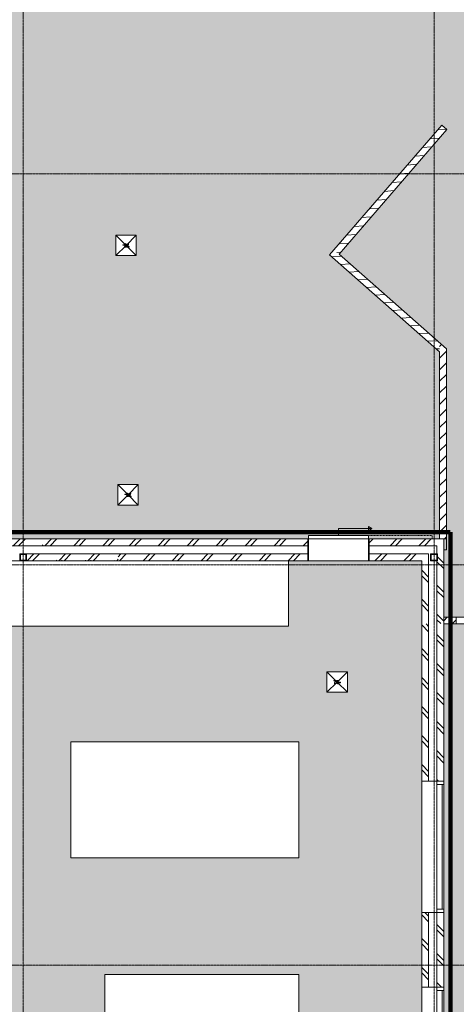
# Model space of a CAD drawing. Header units: millimetres. Extents: x 16153 to 91926, y 4686 to 113494.
# Tile 43 of 55: x 46367 to 52758, y 69701 to 84109. Entities that reach past the tile are written whole.
import ezdxf

# ---------------------------------------------------------------- set-up
doc = ezdxf.new("R2010")
doc.units = ezdxf.units.MM
for name, pattern in [('Afbreeklijn', [9, 5, -2, 0, -2]), ('ARC Dash', [4, 2, -2]), ('ARC Grid Line', [22.225, 12.7, -3.175, 3.175, -3.175])]:
    doc.linetypes.add(name, pattern=pattern)
for name, color, linetype, lineweight in [('A--A2__Ruwbouw', 8, 'Continuous', 15), ('A--AR9__AlgVoorz', 1, 'Continuous', 9), ('A--L$01A__Algemeen', 7, 'Continuous', 9), ('A--L$07A__Stramien', 1, 'Continuous', 13), ('A--L22__Binnenwanden', 2, 'Continuous', 9), ('A--L23__Vloeren', 3, 'Continuous', 9), ('A--L28__Hoofddraagconstructies', 3, 'Continuous', 9), ('A--L3__Afbouw', 2, 'Continuous', 9), ('A--L74__VasteSanitaireVoorz', 1, 'Continuous', 9), ('A--L82__LosseGebruikersInvent', 1, 'Continuous', 9), ('A--LD30__DetailPenMiddel', 3, 'Continuous', 9), ('A--LR9__AlgVoorz', 7, 'Continuous', 9)]:
    doc.layers.add(name, color=color, linetype=linetype, lineweight=lineweight)
pattern_1 = [(225, (37462.76, 76511.44), (212.132, -212.132), []), (225, (37462.76, 74311.44), (212.132, -212.132), [])]
pattern_2 = [(135, (52573.26, 61009.94), (-212.132, -212.132), []), (135, (50373.26, 61009.94), (-212.132, -212.132), [])]
pattern_3 = [(225, (47258.26, 76511.44), (212.13, -212.13), []), (225, (47258.26, 74311.44), (212.132, -212.132), [])]
pattern_4 = [(135, (52573.26, 75731.44), (-212.13, -212.13), []), (135, (50373.26, 75731.44), (-212.132, -212.132), [])]

# ---------------------------------------------------------------- blocks, each defined once
blk = doc.blocks.new('32_WI_WB_fixed glass - Ontwerpraam-2250316-AB-Begane grond')
at = {"layer": 'A--L3__Afbouw'}
for p, q in [((-912, 160), (-962, 160)), ((-962, 160), (-962, 60)), ((912, 160), (-912, 160)), ((-912, 160), (-912, 139)), ((-912, 60), (-912, 160)), ((912, 139), (912, 160)), ((912, 160), (912, 60)), ((962, 160), (912, 160)), ((962, 60), (962, 160)), ((-962, 60), (-912, 60)), ((-912, 139), (912, 139)), ((-912, 60), (912, 60)), ((912, 60), (962, 60))]:
    blk.add_line(p, q, dxfattribs=at)
blk = doc.blocks.new('28_11_ARC_stalen_kolom - SHS100x10-2062905-AB-Begane grond')
at = {"layer": 'A--L28__Hoofddraagconstructies'}
for p, q in [((50, 50), (-50, 50)), ((-50, 50), (-50, -50)), ((-40, -40), (-40, 40)), ((-40, 40), (40, 40)), ((40, 40), (40, -40)), ((50, -50), (50, 50)), ((-50, -50), (50, -50)), ((40, -40), (-40, -40))]:
    blk.add_line(p, q, dxfattribs=at)
blk = doc.blocks.new('28_11_ARC_stalen_kolom - SHS100x10-2062319-AB-Begane grond')
at = {"layer": 'A--L28__Hoofddraagconstructies'}
for p, q in [((50, 50), (-50, 50)), ((-50, 50), (-50, -50)), ((-40, -40), (-40, 40)), ((-40, 40), (40, 40)), ((40, 40), (40, -40)), ((50, -50), (50, 50)), ((-50, -50), (50, -50)), ((40, -40), (-40, -40))]:
    blk.add_line(p, q, dxfattribs=at)
blk = doc.blocks.new('52_PF_FB_Drain square1 - Second Floor-1575804-AB-Begane grond')
at = {"layer": 'A--L$01A__Algemeen'}
for p in [(-150, 150), (150, 150), (-150, -150), (150, -150)]:
    blk.add_line(p, (0, 0), dxfattribs=at)
at = {"layer": 'A--L74__VasteSanitaireVoorz'}
for p, q in [((150, 150), (-150, 150)), ((-150, 150), (-150, -150)), ((150, -150), (150, 150)), ((-14, 24), (-47, 24)), ((-47, 24), (-47, 18)), ((-47, 18), (-47, 24)), ((-47, 24), (-14, 24)), ((-47, 18), (-20, 18)), ((-20, 18), (-47, 18)), ((-30, 5), (-37, -11)), ((-37, -11), (-30, 5)), ((-31, -11), (-23, 6)), ((-23, 6), (-31, -11)), ((-20, 18), (-30, 5)), ((-30, 5), (-20, 18)), ((-23, 6), (-14, 19)), ((-14, 19), (-23, 6)), ((-14, 19), (-14, 24)), ((-14, 24), (-14, 19)), ((-2, 24), (-8, -1)), ((-8, -1), (-2, 24)), ((22, 24), (-2, 24)), ((-2, 24), (22, 24)), ((-2, -2), (2, 1)), ((2, 1), (-2, -2)), ((0, 4), (3, 18)), ((3, 18), (0, 4)), ((9, 8), (0, 4)), ((0, 4), (9, 8)), ((2, 1), (7, 2)), ((7, 2), (2, 1)), ((3, 18), (22, 18)), ((22, 18), (3, 18)), ((7, 2), (15, -1)), ((15, -1), (7, 2)), ((20, 3), (9, 8)), ((9, 8), (20, 3)), ((24, -8), (20, 3)), ((20, 3), (24, -8)), ((22, 18), (22, 24)), ((22, 24), (22, 18)), ((-37, -11), (-39, -25)), ((-39, -25), (-37, -11)), ((-39, -25), (-33, -25)), ((-33, -25), (-39, -25)), ((-33, -25), (-31, -11)), ((-31, -11), (-33, -25)), ((-2, -11), (-9, -12)), ((-9, -12), (-2, -11)), ((-9, -12), (-4, -22)), ((-4, -22), (-9, -12)), ((-8, -1), (-2, -2)), ((-2, -2), (-8, -1)), ((-4, -22), (7, -26)), ((7, -26), (-4, -22)), ((1, -17), (-2, -11)), ((-2, -11), (1, -17)), ((7, -20), (1, -17)), ((1, -17), (7, -20)), ((15, -16), (7, -20)), ((7, -20), (15, -16)), ((7, -26), (15, -24)), ((15, -24), (7, -26)), ((15, -1), (18, -9)), ((18, -9), (15, -1)), ((18, -9), (15, -16)), ((15, -16), (18, -9)), ((15, -24), (20, -20)), ((20, -20), (15, -24)), ((20, -20), (24, -8)), ((24, -8), (20, -20)), ((48, -4), (28, -4)), ((28, -4), (28, -10)), ((28, -10), (28, -4)), ((28, -4), (48, -4)), ((28, -10), (48, -10)), ((48, -10), (28, -10)), ((48, -10), (48, -4)), ((48, -4), (48, -10)), ((-150, -150), (150, -150))]:
    blk.add_line(p, q, dxfattribs=at)
blk = doc.blocks.new('32_DO_WB_vo Schuifdeur - vo-2245506-AB-Begane grond')
at = {"layer": 'A--L$01A__Algemeen'}
for p, q in [((120, 310), (610, 310)), ((120, 210), (120, 310)), ((558, 340), (610, 310)), ((558, 280), (558, 340)), ((610, 310), (558, 280))]:
    blk.add_line(p, q, dxfattribs=at)
at = {"layer": 'A--L3__Afbouw'}
for p, q in [((-320, 160), (-330, 160)), ((-330, 160), (-330, -160)), ((560, 210), (-320, 210)), ((-320, 210), (-320, 160)), ((-320, 160), (560, 160)), ((-320, -160), (-320, 160)), ((560, 160), (560, 210)), ((570, 160), (560, 160)), ((560, 160), (560, -160)), ((570, -160), (570, 160)), ((-330, -160), (-320, -160)), ((560, -160), (570, -160))]:
    blk.add_line(p, q, dxfattribs=at)
at = {"layer": 'A--L3__Afbouw', "linetype": 'ARC Dash', "lineweight": 15}
for p, q in [((560, 160), (560, 210)), ((560, 210), (1490, 210)), ((1490, 160), (560, 160)), ((1490, 210), (1490, 160))]:
    blk.add_line(p, q, dxfattribs=at)
blk = doc.blocks.new('73_FU_Keukentop - Type 1-2249971-AB-Begane grond')
at = {"layer": 'A--L82__LosseGebruikersInvent'}
for p, q in [((1419.5, 350), (-1419.5, 350)), ((-1419.5, 350), (-1419.5, -350)), ((1419.5, -350), (1419.5, 350)), ((-1419.5, -350), (1419.5, -350))]:
    blk.add_line(p, q, dxfattribs=at)
blk = doc.blocks.new('73_FU_Keukentop - Type 1-2250216-AB-Begane grond')
at = {"layer": 'A--L82__LosseGebruikersInvent'}
for p, q in [((850, 1669.5), (-850, 1669.5)), ((-850, 1669.5), (-850, -1669.5)), ((850, -1669.5), (850, 1669.5)), ((-850, -1669.5), (850, -1669.5))]:
    blk.add_line(p, q, dxfattribs=at)
blk = doc.blocks.new('73_FU_Keukentop - Type 1-2250152-AB-Begane grond')
at = {"layer": 'A--L82__LosseGebruikersInvent'}
for p, q in [((4298, 479), (-4298, 479)), ((-4298, 479), (-4298, -479)), ((4298, -479), (4298, 479))]:
    blk.add_line(p, q, dxfattribs=at)

msp = doc.modelspace()

# ---------------------------------------------------------------- hatches: boundary and pattern name
at = {"layer": 'A--A2__Ruwbouw', "lineweight": 9}
h = msp.add_hatch(dxfattribs=at)
h.set_pattern_fill('FP_16', color=256, angle=45, style=0, pattern_type=2)
h.set_pattern_definition([(4.151, (0, 0), (-8.68623, 119.68521), [])])
h.paths.add_polyline_path([(51042.3, 80676.4), (52620.3, 82501.4), (52544.6, 82566.9), (50967.2, 80742.6)])
h = msp.add_hatch(dxfattribs=at)
h.set_pattern_fill('FP_15', color=256, angle=45, style=0, pattern_type=2)
h.set_pattern_definition([(3.6, (0, 0), (-7.53486, 119.7632), [])])
h.paths.add_polyline_path([(52513.3, 79246.3), (52513.3, 79379.6), (50967.2, 80742.6), (50901.8, 80666.9), (50967.2, 80609.3)])
h = msp.add_hatch(dxfattribs=at)
h.set_pattern_fill('FP_2', color=256, angle=45, style=0, pattern_type=2)
h.set_pattern_definition([(45, (0, 0), (-84.85281, 84.85281), [])])
h.paths.add_polyline_path([(52573.3, 76511.4), (52613.3, 76511.4), (52613.3, 79291.4), (52513.3, 79379.6), (52513.3, 76511.4)])
h = msp.add_hatch(dxfattribs=at)
h.set_pattern_fill('FP_5', color=256, angle=-315, style=0, pattern_type=2)
h.set_pattern_definition(pattern_1)
h.paths.add_polyline_path([(34832.5, 76411.4), (36041.3, 76411.4), (36041.3, 76511.4), (31900.8, 76511.4), (31900.8, 76411.4), (32964.5, 76411.4)])
h.paths.add_polyline_path([(25492.5, 76411.4), (31000.8, 76411.4), (31000.8, 76511.4), (24011.3, 76511.4), (24011.3, 76411.4), (24414.3, 76411.4)])
h.paths.add_polyline_path([(52353.3, 76411.4), (52573.3, 76411.4), (52573.3, 76511.4), (51483.3, 76511.4), (51483.3, 76411.4), (52111.4, 76411.4)])
h.paths.add_polyline_path([(22921.3, 76411.4), (23111.3, 76411.4), (23111.3, 76511.4), (22252.3, 76511.4), (22252.3, 76411.4), (22690.5, 76411.4)])
h.paths.add_polyline_path([(50278.5, 76411.4), (50583.3, 76411.4), (50583.3, 76511.4), (47808.3, 76511.4), (47808.3, 76411.4), (49776.4, 76411.4)])
h.paths.add_polyline_path([(46040.4, 76411.4), (46708.3, 76411.4), (46708.3, 76511.4), (36941.3, 76511.4), (36941.3, 76411.4), (42304.4, 76411.4)])
h = msp.add_hatch(dxfattribs=at)
h.set_pattern_fill('FP_47', color=256, angle=-315, style=0, pattern_type=2)
h.set_pattern_definition(pattern_3)
h.paths.add_polyline_path([(46708.3, 76411.4), (47808.3, 76411.4), (47808.3, 76511.4), (46708.3, 76511.4)])
h = msp.add_hatch(dxfattribs=at)
h.set_pattern_fill('FP_50', color=256, angle=45, style=0, pattern_type=2)
h.set_pattern_definition(pattern_4)
h.paths.add_polyline_path([(52573.3, 75271.4), (52573.3, 76411.4), (52473.3, 76411.4), (52473.3, 76291.4), (52482.3, 76291.4), (52482.3, 76191.4), (52473.3, 76191.4), (52473.3, 75271.4), (52567.9, 75271.4)])
h = msp.add_hatch(dxfattribs=at)
h.set_pattern_fill('FP_5', color=256, angle=-315, style=0, pattern_type=2)
h.set_pattern_definition(pattern_1)
h.paths.add_polyline_path([(35978, 76191.4), (36041.3, 76191.4), (36041.3, 76291.4), (34467.3, 76291.4), (34467.3, 76191.4), (35971.3, 76191.4)])
h.paths.add_polyline_path([(36941.3, 76191.4), (40367.3, 76193.2), (40367.3, 76291.4), (36941.3, 76291.4), (36941.3, 76235.7)])
h.paths.add_polyline_path([(33209.2, 76191.4), (34367.3, 76191.4), (34367.3, 76291.4), (31900.8, 76291.4), (31900.8, 76191.4), (32964.5, 76191.4)])
h.paths.add_polyline_path([(41064.6, 76191.4), (46367.3, 76196.3), (46367.3, 76291.4), (40467.3, 76291.4), (40467.3, 76191.4), (40864.6, 76191.4)])
h.paths.add_polyline_path([(50278.5, 76191.4), (50583.3, 76191.4), (50583.3, 76291.4), (47808.3, 76291.4), (47808.3, 76196.4), (46708.3, 76201.4), (46708.3, 76291.4), (46467.3, 76291.4), (46467.3, 76191.4), (49776.4, 76191.4)])
h.paths.add_polyline_path([(30629.5, 76191.4), (31000.8, 76191.4), (31000.8, 76291.4), (28467.3, 76291.4), (28467.3, 76191.4), (30474.3, 76191.4)])
h.paths.add_polyline_path([(52111.4, 76191.4), (52353.3, 76191.4), (52353.3, 76291.4), (51483.3, 76291.4), (51483.3, 76191.4), (51781.7, 76191.4)])
h.paths.add_polyline_path([(22452.3, 76191.4), (23111.3, 76191.4), (23111.3, 76291.4), (22452.3, 76291.4), (22452.3, 76201.4)])
h.paths.add_polyline_path([(24011.3, 76191.4), (28367.3, 76191.4), (28367.3, 76291.4), (24011.3, 76291.4)])
h.paths.add_polyline_path([(40377.3, 76201.4), (40457.3, 76201.4), (40457.3, 76281.4), (40377.3, 76281.4), (40377.3, 76258)])
h.paths.add_polyline_path([(22362.3, 76201.4), (22442.3, 76203.3), (22442.3, 76281.4), (22362.3, 76281.4)])
h.paths.add_polyline_path([(28457.3, 76201.4), (28457.3, 76281.4), (28377.3, 76281.4), (28377.3, 76201.4)])
h.paths.add_polyline_path([(46457.3, 76201.4), (46457.3, 76281.4), (46377.3, 76281.4), (46377.3, 76201.4)])
h.paths.add_polyline_path([(34377.3, 76201.4), (34457.3, 76201.4), (34457.3, 76281.4), (34377.3, 76281.4), (34377.3, 76256)])
h = msp.add_hatch(dxfattribs=at)
h.set_pattern_fill('FP_47', color=256, angle=-315, style=0, pattern_type=2)
h.set_pattern_definition(pattern_3)
h.paths.add_polyline_path([(47808.3, 76196.4), (47808.3, 76291.4), (46708.3, 76291.4), (46708.3, 76196.4), (47778.3, 76196.4)])
h = msp.add_hatch(dxfattribs=at)
h.set_pattern_fill('FP_50', color=256, angle=45, style=0, pattern_type=2)
h.set_pattern_definition(pattern_4)
h.paths.add_polyline_path([(52253.3, 75271.4), (52353.3, 75271.4), (52353.3, 76191.4), (52253.3, 76191.4), (52253.3, 75964.5)])
h = msp.add_hatch(dxfattribs=at)
h.set_pattern_fill('FP_1', color=256, angle=45, style=0, pattern_type=2)
h.set_pattern_definition([(45, (0, 0), (-84.85281, 84.85281), [])])
h.paths.add_polyline_path([(53798.3, 75266.4), (53798.3, 75366.4), (53658.3, 75366.4), (53658.3, 75266.4), (53788.3, 75266.4)])
h.paths.add_polyline_path([(52758.3, 75266.4), (52758.3, 75366.4), (52573.3, 75366.4), (52573.3, 75266.4)])
h = msp.add_hatch(dxfattribs=at)
h.set_pattern_fill('FP_14', color=256, angle=45, style=0, pattern_type=2)
h.set_pattern_definition(pattern_2)
h.paths.add_polyline_path([(52353.3, 46841.4), (52353.3, 53403.5), (52253.3, 53403.5), (52253.3, 46841.4)])
h.paths.add_polyline_path([(52253.3, 54938.4), (52353.3, 54938.4), (52353.3, 56446.4), (52253.3, 56446.4), (52253.3, 55116.4)])
h.paths.add_polyline_path([(52253.3, 57865.5), (52353.3, 57871), (52353.3, 57876.4), (52253.3, 57871)])
h.paths.add_polyline_path([(52353.3, 58776.4), (52353.3, 60479.5), (52253.3, 60479.5), (52253.3, 58776.4)])
h.paths.add_polyline_path([(52253.3, 62351.5), (52353.3, 62351.5), (52353.3, 62392.4), (52253.3, 62392.4), (52253.3, 62371.9)])
h.paths.add_polyline_path([(52353.3, 63292.4), (52353.3, 65046.6), (52253.3, 65046.6), (52253.3, 63292.4)])
h.paths.add_polyline_path([(52353.3, 66970.4), (52353.3, 68028.6), (52253.3, 68028.6), (52253.3, 66970.4)])
h.paths.add_polyline_path([(52253.3, 69952.4), (52353.3, 69952.4), (52353.3, 71042.9), (52253.3, 71042.9), (52253.3, 70398.4)])
h.paths.add_polyline_path([(52253.3, 72966.7), (52353.3, 72966.7), (52353.3, 75271.4), (52253.3, 75266.4), (52253.3, 74827.3)])
h = msp.add_hatch(dxfattribs=at)
h.set_pattern_fill('FP_14', color=256, angle=45, style=0, pattern_type=2)
h.set_pattern_definition(pattern_2)
h.paths.add_polyline_path([(52473.3, 46841.4), (52573.3, 46841.4), (52573.3, 53403.5), (52473.3, 53403.5), (52473.3, 46964.6)])
h.paths.add_polyline_path([(52473.3, 54938.4), (52573.3, 54938.4), (52573.3, 56446.4), (52473.3, 56446.4)])
h.paths.add_polyline_path([(52473.3, 57865.5), (52573.3, 57871), (52573.3, 57876.4), (52473.3, 57871)])
h.paths.add_polyline_path([(52573.3, 58776.4), (52573.3, 60479.5), (52473.3, 60479.5), (52473.3, 59432.4), (52482.3, 59432.4), (52482.3, 59332.4), (52473.3, 59332.4), (52473.3, 58776.4)])
h.paths.add_polyline_path([(52573.3, 62351.5), (52573.3, 62392.4), (52473.3, 62392.4), (52473.3, 62351.5)])
h.paths.add_polyline_path([(52573.3, 63292.4), (52573.3, 65046.6), (52473.3, 65046.6), (52480.2, 64641.4), (52482.3, 64641.4), (52482.3, 64541.4), (52473.3, 64541.4), (52473.3, 63292.4)])
h.paths.add_polyline_path([(52573.3, 66970.4), (52573.3, 68028.6), (52473.3, 68028.6), (52473.3, 66970.4)])
h.paths.add_polyline_path([(52573.3, 69952.4), (52573.3, 71042.9), (52473.3, 71042.9), (52473.3, 69952.4)])
h.paths.add_polyline_path([(52573.3, 72966.7), (52567.9, 75271.4), (52473.3, 75266.4), (52473.3, 72966.7)])
at = {"layer": 'A--AR9__AlgVoorz'}
h = msp.add_hatch(color=7, dxfattribs=at)
h.paths.add_polyline_path([(52758.3, 75366.4), (53798.3, 75366.4), (53798.3, 76467.4), (55599.5, 76467.4), (54511.2, 94579.2), (53089, 94487.3), (53334, 90694.7), (50603.9, 87602.2), (32232.3, 86431.7), (32232.3, 79536.4), (32282.7, 79536.4), (32282.7, 78546.4), (32232.3, 78546.4), (32232.3, 76511.4), (36051.3, 76511.4), (36051.3, 76561.9), (36931.3, 76561.9), (36931.3, 76511.4), (50593.3, 76511.4), (50593.3, 76561.9), (51473.3, 76561.9), (51473.3, 76511.4), (52513.3, 76511.4), (52513.3, 79246.3), (50901.8, 80666.9), (52544.6, 82566.9), (52620.3, 82501.4), (51042.3, 80676.4), (52613.3, 79291.4), (52613.3, 76511.4), (52573.3, 76504.7), (52573.3, 75366.4), (52672.9, 75366.4)])
h.paths.add_polyline_path([(48103.1, 77005), (47803.1, 77005), (47803.1, 77305), (48103.1, 77305), (48103.1, 77101.8)])
h.paths.add_polyline_path([(47908.4, 80656.4), (47773.4, 80656.4), (47773.4, 80956.4), (48073.4, 80956.4), (48073.4, 80656.4)])
h = msp.add_hatch(color=7, dxfattribs=at)
h.paths.add_polyline_path([(30511.7, 71909.4), (30530.7, 71656.1), (30536.9, 71656.1), (30553.8, 71651.5), (30561.6, 71663), (30563.8, 71668.4), (30571.3, 71674.9), (30544.7, 71685.3), (30531.7, 71680.8), (30516.9, 71849.9)])
h.paths.add_polyline_path([(30565.5, 59236.4), (32464.3, 59236.4), (32464.3, 59341.4), (32474.3, 59341.4), (32477.3, 64638.4), (32486.8, 64638.4), (32488.9, 64641.4), (35124.3, 64641.4), (35124.3, 64591.4), (35924.3, 64592), (35924.3, 64641.4), (37524.3, 64641.4), (37524.3, 64591.4), (38324.3, 64591.4), (38324.3, 64641.4), (42764.3, 64641.4), (42764.3, 64552.4), (44744.2, 64556.4), (44744.2, 64641.4), (48798.3, 64641.4), (48798.3, 64556.4), (48825.8, 64556.4), (48833.7, 64661.4), (52253.3, 64661.4), (52253.3, 76191.4), (50300.3, 76191.4), (50300.3, 75233.4), (41704.3, 75233.4), (41704.3, 76191.4), (33209.2, 76191.4), (33209.2, 72383.4), (32409.2, 72383.4), (32409.2, 76191.4), (30474.3, 76191.4), (30474.3, 71910.4), (30737.7, 71902.5), (30785.2, 71891), (30818.3, 71869.7), (30833.1, 71838.6), (30842.9, 71758.2), (30839.2, 71534.6), (30820.8, 71471.3), (30801.7, 71453.2), (30771, 71440.3), (30680.2, 71429.8), (30584, 71427.4), (30474.3, 71426.4), (30474.3, 64638.4), (30461.8, 64650.9), (30461.8, 64638.4), (30396.8, 64638.4), (30396.8, 64548.4), (30286.8, 64548.4), (30286.8, 63748.4), (30396.8, 63748.4), (30396.8, 63658.4), (30461.8, 63658.4), (30461.8, 63645.9), (30474.3, 63658.4), (30474.3, 60645.4), (30424.3, 60645.4), (30424.3, 59845.4), (30474.3, 59845.4), (30469, 59631.4), (30464.3, 59631.4), (30464.3, 59341.4), (30474.3, 59341.4), (30475.9, 59236.4)])
h.paths.add_polyline_path([(30346.8, 63658.4), (30351.8, 63658.4), (30346.8, 63743.4)])
h.paths.add_polyline_path([(30406.8, 63728.4), (30406.8, 63748.4), (30356.8, 63763.4), (30358.8, 64533.4), (30406.8, 64548.4), (30406.8, 64568.4), (30436.8, 64568.4), (30429, 63728.4), (30414.4, 63728.4)])
h.paths.add_polyline_path([(32574.3, 64628.9), (32574.3, 64641.4), (32561.8, 64628.9)])
h.paths.add_polyline_path([(37634.4, 66285.4), (35496.7, 66289.4), (35500.7, 66304.3), (35844.2, 66305.4), (35840.2, 69126.6), (35496.7, 69129.4), (35496.8, 69144.3), (38106.7, 69141), (38101.4, 69126.6), (37759.2, 69125.4), (37763.2, 66304.3), (38106.7, 66297.9), (38106.7, 66286.6), (37759.2, 66285.4)])
h.paths.add_polyline_path([(37794.1, 66305.4), (37779.3, 66305.4), (37781.2, 69125.4), (37794.1, 69125.4), (37794.1, 66582.2)])
h.paths.add_polyline_path([(38088.7, 66305.4), (38086.9, 66305.4), (38090.7, 69125.4), (38106.6, 69125.4), (38101.4, 66305.4), (38089.7, 66305.4)])
h.paths.add_polyline_path([(35529.7, 66305.4), (35516.8, 66305.4), (35518.7, 69125.4), (35531.6, 69125.4), (35530.6, 66305.4)])
h.paths.add_polyline_path([(38085.3, 66305.4), (38071.9, 66305.4), (38075.7, 69125.4), (38086.7, 69125.4), (38085.7, 66305.4)])
h.paths.add_polyline_path([(35532, 66305.4), (35533.4, 69125.4), (35625.3, 69125.4), (35625.3, 66305.4), (35532.2, 66305.4)])
h.paths.add_polyline_path([(35512.7, 66305.4), (35496.9, 66305.4), (35500.7, 69125.4), (35516.6, 69125.4), (35513.8, 66305.4)])
h.paths.add_polyline_path([(38071.5, 66305.4), (37978.2, 66305.4), (37978.2, 69125.4), (38071.5, 69125.4), (38071.5, 66474.5)])
h.paths.add_polyline_path([(35715.7, 66305.4), (35715.7, 69125.4), (35809, 69125.4), (35807.6, 66305.4), (35766.5, 66305.4)])
h.paths.add_polyline_path([(37867.9, 66305.4), (37794.5, 66305.4), (37795.9, 69125.4), (37887.8, 69125.4), (37887.8, 66305.4)])
h.paths.add_polyline_path([(37763.2, 66305.4), (37759.4, 66305.4), (37763.2, 69125.4), (37779.1, 69125.4), (37775.2, 66305.4)])
h.paths.add_polyline_path([(35809.8, 66305.4), (35809.4, 66305.4), (35813.2, 69125.4), (35824.2, 69125.4), (35822.2, 66305.4), (35810.4, 66305.4)])
h.paths.add_polyline_path([(35824.8, 66305.4), (35824.4, 66305.4), (35828.2, 69125.4), (35844.1, 69125.4), (35840.2, 66305.4), (35825.4, 66305.4)])
h.paths.add_polyline_path([(33209.2, 66383.4), (32309.2, 66383.4), (32309.2, 70583.4), (33209.2, 70583.4), (33209.2, 66656.2)])
h.paths.add_polyline_path([(44832.7, 68707.4), (43114.2, 68707.4), (43114.2, 69721.4), (41917.3, 69725.4), (41917.3, 70221.4), (43114.2, 70224.1), (43114.2, 72321.4), (41917.3, 72325.4), (41917.3, 72821.4), (43114.2, 72829.1), (43114.2, 73543.4), (44914.2, 73543.4), (44914.2, 72821.4), (46114.2, 72817.4), (46114.2, 72321.4), (44914.2, 72321.4), (44914.2, 70221.4), (46114.2, 70217.4), (46114.2, 69721.4), (44914.2, 69721.4), (44914.2, 68707.4)])
h.paths.add_polyline_path([(47614.2, 69437.7), (47614.2, 70137.7), (50453.2, 70130.8), (50453.2, 69437.7), (47908.4, 69437.7)])
h.paths.add_polyline_path([(45551.7, 69741.4), (46076.8, 69741.4), (46076.8, 70201.4), (45551.7, 70201.4), (45551.7, 69758.9)])
h.paths.add_polyline_path([(42537.9, 69741.4), (42539.3, 69743.4), (42537.3, 69741.4)])
h.paths.add_polyline_path([(43079.8, 69741.4), (43079.8, 70201.4), (42554.7, 70201.4), (42554.7, 69741.4), (43004.9, 69741.4)])
h.paths.add_polyline_path([(43095.3, 69741.4), (43097.3, 69741.4), (43095.3, 69743.4)])
h.paths.add_polyline_path([(42495.3, 69741.4), (42497.3, 69741.4), (42495.3, 69743.4)])
h.paths.add_polyline_path([(42479.8, 69741.4), (42479.8, 70201.4), (41954.7, 70201.4), (41954.7, 69741.4), (42304.4, 69741.4)])
h.paths.add_polyline_path([(44934.2, 69741.4), (44936.2, 69743.4), (44934.2, 69994)])
h.paths.add_polyline_path([(44951.7, 69741.4), (45476.8, 69741.4), (45476.8, 70201.4), (44951.7, 70201.4), (44951.7, 69758.9)])
h.paths.add_polyline_path([(45492.2, 69741.4), (45494.2, 69741.4), (45492.2, 69743.4)])
h.paths.add_polyline_path([(50453.2, 70398.4), (50453.3, 71843.4), (47114.3, 71843.4), (47114.3, 73543.4), (50453.3, 73543.4), (50453.3, 72552.8)])
h.paths.add_polyline_path([(37634.4, 70683.4), (35496.7, 70687.4), (35500.7, 70702.3), (35844.2, 70703.4), (35840.2, 73524.6), (35496.7, 73527.4), (35500.7, 73542.3), (38106.7, 73539.4), (38101.4, 73524.6), (37759.2, 73523.4), (37763.2, 70702.3), (38106.7, 70699.4), (38101.4, 70684.6), (37740.1, 70683.4)])
h.paths.add_polyline_path([(37759.4, 70703.4), (37763.2, 73523.4), (37779.1, 73523.4), (37775.2, 70703.4), (37759.5, 70703.4)])
h.paths.add_polyline_path([(37794.7, 70703.4), (37794.5, 70703.4), (37795.9, 73523.4), (37887.8, 73523.4), (37887.8, 70703.4), (37795.1, 70703.4)])
h.paths.add_polyline_path([(37779.3, 70703.4), (37781.2, 73523.4), (37794.1, 73523.4), (37790.2, 70703.4), (37779.5, 70703.4)])
h.paths.add_polyline_path([(38071.3, 70703.4), (37978.2, 70703.4), (37978.2, 73523.4), (38071.5, 73523.4), (38071.5, 70703.4)])
h.paths.add_polyline_path([(35497.3, 70703.4), (35496.9, 70703.4), (35500.7, 73523.4), (35516.6, 73523.4), (35512.7, 70703.4), (35497.9, 70703.4)])
h.paths.add_polyline_path([(38072.3, 70703.4), (38071.9, 70703.4), (38075.7, 73523.4), (38086.7, 73523.4), (38084.7, 70703.4), (38072.9, 70703.4)])
h.paths.add_polyline_path([(35517, 70703.4), (35516.8, 70703.4), (35518.7, 73523.4), (35531.6, 73523.4), (35527.7, 70703.4), (35517.3, 70703.4)])
h.paths.add_polyline_path([(38105.6, 70703.4), (38086.9, 70703.4), (38090.7, 73523.4), (38106.6, 73523.4), (38106.2, 70703.4)])
h.paths.add_polyline_path([(35532.2, 70703.4), (35532, 70703.4), (35533.4, 73523.4), (35625.3, 73523.4), (35625.3, 70703.4), (35532.6, 70703.4)])
h.paths.add_polyline_path([(35808.8, 70703.4), (35715.7, 70703.4), (35715.7, 73523.4), (35809, 73523.4), (35809, 70703.4)])
h.paths.add_polyline_path([(35828.2, 70703.4), (35824.4, 70707), (35828.2, 73523.4), (35844.1, 73523.4), (35840.2, 70703.4)])
h.paths.add_polyline_path([(35809.8, 70703.4), (35809.4, 70703.4), (35813.2, 73523.4), (35824.2, 73523.4), (35822.2, 70703.4), (35810.4, 70703.4)])
h.paths.add_polyline_path([(40509.2, 71043.4), (40509.2, 73543.4), (41209.2, 73543.4), (41209.2, 71043.4)])
h.paths.add_polyline_path([(30688.8, 71463.1), (30766.4, 71472.6), (30785.2, 71483.6), (30804.3, 71517.4), (30813.8, 71578.7), (30813.8, 71758.2), (30805.5, 71815), (30788.1, 71850), (30766.4, 71864.3), (30737.7, 71871.1), (30660.9, 71873.1), (30608.3, 71861), (30593.1, 71844), (30586.1, 71815.4), (30582.1, 71688.1), (30591.5, 71792.6), (30603.2, 71840.2), (30629.5, 71861.8), (30688.8, 71866.3), (30756.7, 71859.9), (30786.3, 71841.2), (30801.7, 71800.8), (30808.8, 71699.8), (30809.2, 71646.2), (30801.7, 71536.1), (30781.6, 71492.7), (30736.6, 71473.2), (30661.3, 71471.3), (30627.5, 71475.4), (30596.6, 71507.7), (30591.3, 71555.8), (30596.8, 71486.7), (30618.5, 71470.6), (30660.9, 71463.8), (30680.2, 71463.3)])
h.paths.add_polyline_path([(30674.3, 71645.4), (30690.5, 71652.2), (30697.3, 71668.4), (30690.5, 71684.7), (30674.3, 71691.4), (30668.3, 71683.7), (30671.4, 71682.4), (30668.3, 71653.1), (30668.3, 71646.2)])
h.paths.add_polyline_path([(45573.4, 72341.4), (46076.8, 72341.4), (46076.8, 72801.4), (45551.7, 72801.4), (45551.7, 72341.4)])
h.paths.add_polyline_path([(45476.8, 72341.4), (45476.8, 72801.4), (44951.7, 72801.4), (44951.7, 72341.4), (45339.9, 72341.4)])
h.paths.add_polyline_path([(42537.9, 72341.4), (42539.3, 72343.4), (42537.3, 72341.4)])
h.paths.add_polyline_path([(41937.3, 72341.4), (41939.3, 72343.4), (41937.3, 72383)])
h.paths.add_polyline_path([(41954.7, 72341.4), (42479.8, 72341.4), (42479.8, 72801.4), (41954.7, 72801.4), (41954.7, 72358.9)])
h.paths.add_polyline_path([(42554.7, 72341.4), (43079.8, 72341.4), (43079.8, 72801.4), (42554.7, 72801.4), (42554.7, 72358.9)])
h.paths.add_polyline_path([(50863.3, 74266.4), (50863.3, 74566.4), (51163.3, 74566.4), (51163.3, 74266.4), (50943.9, 74266.4)])
h.paths.add_polyline_path([(31096.5, 76241.4), (31850.8, 76241.4), (31850.8, 76291.4), (31900.8, 76291.4), (31900.8, 76351.4), (31000.8, 76351.4), (31000.8, 76291.4), (31050.8, 76291), (31050.8, 76241.4)])
msp.add_hatch(color=7, dxfattribs=at).paths.add_polyline_path([(52573.3, 46848.4), (57853.3, 46848.4), (57853.3, 53734.4), (57952, 53734.4), (56844.6, 70960.5), (55932, 70903), (55725.6, 74257.3), (53798.3, 74133.4), (53798.3, 75266.4), (52573.3, 75266.4), (52573.3, 46964.6)])

# ---------------------------------------------------------------- linework, layer by layer
at = {"layer": 'A--L$07A__Stramien', "linetype": 'ARC Grid Line'}
for p, q in [((46417.3, 95686.5), (46417.3, 39745.5)), ((52432.3, 95686.5), (52432.3, 39745.5)), ((62423, 81851.4), (17266.9, 81851.4)), ((62423, 76131.4), (17266.9, 76131.4)), ((62423, 70271.4), (17266.9, 70271.4))]:
    msp.add_line(p, q, dxfattribs=at)
at = {"layer": 'A--L22__Binnenwanden', "lineweight": 15}
for p, q in [((52544.6, 82566.9), (50901.8, 80666.9)), ((52620.3, 82501.4), (52544.6, 82566.9)), ((51042.3, 80676.4), (52620.3, 82501.4)), ((50901.8, 80666.9), (52513.3, 79246.3)), ((52613.3, 79291.4), (51042.3, 80676.4)), ((52513.3, 79246.3), (52513.3, 76511.4)), ((52613.3, 76511.4), (52613.3, 79291.4)), ((50583.3, 76511.4), (36941.3, 76511.4)), ((50583.3, 76191.4), (50583.3, 76511.4)), ((52613.3, 76511.4), (51483.3, 76511.4)), ((51483.3, 76511.4), (51483.3, 76191.4)), ((52573.3, 72966.7), (52573.3, 76511.4)), ((50583.3, 76411.4), (36941.3, 76411.4)), ((52473.3, 76411.4), (51483.3, 76411.4)), ((52473.3, 76411.4), (52473.3, 76291.4)), ((50583.3, 76291.4), (46467.3, 76291.4)), ((52353.3, 76291.4), (51483.3, 76291.4)), ((52353.3, 72966.7), (52353.3, 76291.4)), ((40467.3, 76191.4), (46367.3, 76191.4)), ((46467.3, 76191.4), (50583.3, 76191.4)), ((51483.3, 76191.4), (52253.3, 76191.4)), ((52253.3, 76191.4), (52253.3, 72966.7)), ((52473.3, 72966.7), (52473.3, 76191.4)), ((52758.3, 75366.4), (52573.3, 75366.4)), ((52758.3, 75266.4), (52758.3, 75366.4)), ((52573.3, 75266.4), (52758.3, 75266.4)), ((52253.3, 72966.7), (52573.3, 72966.7)), ((52573.3, 71042.9), (52253.3, 71042.9)), ((52253.3, 71042.9), (52253.3, 69952.4)), ((52353.3, 69952.4), (52353.3, 71042.9)), ((52473.3, 69952.4), (52473.3, 71042.9)), ((52573.3, 69952.4), (52573.3, 71042.9)), ((52253.3, 69952.4), (52573.3, 69952.4))]:
    msp.add_line(p, q, dxfattribs=at)
at = {"layer": 'A--L22__Binnenwanden'}
for p, q in [((52253.3, 71042.9), (52253.3, 72966.7)), ((52253.3, 68028.6), (52253.3, 69952.4))]:
    msp.add_line(p, q, dxfattribs=at)
at = {"layer": 'A--L23__Vloeren'}
for p, q in [((47773.4, 80656.4), (47773.4, 80956.4)), ((47773.4, 80956.4), (48073.4, 80956.4)), ((48073.4, 80956.4), (48073.4, 80656.4)), ((48073.4, 80656.4), (47773.4, 80656.4)), ((47803.1, 77005), (47803.1, 77305)), ((47803.1, 77305), (48103.1, 77305)), ((48103.1, 77305), (48103.1, 77005)), ((48103.1, 77005), (47803.1, 77005)), ((51473.3, 76191.4), (50593.3, 76191.4)), ((50863.3, 74566.4), (51163.3, 74566.4)), ((50863.3, 74266.4), (50863.3, 74566.4)), ((51163.3, 74566.4), (51163.3, 74266.4)), ((51163.3, 74266.4), (50863.3, 74266.4))]:
    msp.add_line(p, q, dxfattribs=at)
at = {"layer": 'A--LD30__DetailPenMiddel', "linetype": 'Afbreeklijn', "lineweight": 100}
for p, q in [((32332.3, 76611.4), (52673.3, 76611.4)), ((52673.3, 76611.4), (52673.3, 64331.4))]:
    msp.add_line(p, q, dxfattribs=at)
at = {"layer": 'A--LR9__AlgVoorz', "flags": 128}
for points in [[(52613.3, 76511.4), (52613.3, 76351.4), (52573.3, 76351.4), (52573.3, 75366.4), (53798.3, 75366.4), (53798.3, 76467.4), (55599.5, 76467.4), (54517.2, 94579.5), (53089, 94487.3), (53317.1, 90955.1), (53334, 90694.7), (53161.2, 90499), (50777.2, 87798.5), (50603.9, 87602.2), (50342.4, 87585.6), (32232.3, 86431.7), (32232.3, 76511.4), (52513.3, 76511.4), (52513.3, 79246.3), (50901.8, 80666.9), (52544.6, 82566.9), (52620.3, 82501.4), (51042.3, 80676.4), (52613.3, 79291.4)], [(32474.3, 59341.4), (32474.3, 64641.4), (36124.3, 64641.4), (39926.2, 64641.4), (40079.3, 64641.4), (48795.2, 64641.4), (48798.3, 64641.4), (48798.3, 64661.4), (48948.3, 64661.4), (52253.3, 64661.4), (52253.3, 75271.4), (52253.3, 76191.4), (30474.3, 76191.4), (30474.3, 74238.4), (30474.3, 67563.4), (30474.3, 64638.4), (30346.8, 64638.4), (30346.8, 63658.4), (30474.3, 63658.4), (30474.3, 62195.4), (30474.3, 59341.4), (30475.9, 59341.4)], [(52758.3, 75266.4), (52573.3, 75266.4), (52573.3, 54938.4), (52573.3, 53403.5), (52573.3, 46848.4), (57853.3, 46848.4), (57853.3, 51979), (57853.3, 53629.4), (57958.2, 53638.3), (56844.6, 70960.5), (56112.2, 70914.3), (55932, 70903), (55921.2, 71083.2), (55731.5, 74257.7), (53798.3, 74133.4), (53798.3, 75266.4), (53658.3, 75266.4)]]:
    msp.add_lwpolyline(points, close=True, dxfattribs=at)

# ---------------------------------------------------------------- block references
at = {"layer": 'A--L28__Hoofddraagconstructies'}
for name, p in [('28_11_ARC_stalen_kolom - SHS100x10-2062905-AB-Begane grond', (46417.3, 76241.4)), ('28_11_ARC_stalen_kolom - SHS100x10-2062319-AB-Begane grond', (52432.3, 76241.4))]:
    msp.add_blockref(name, p, dxfattribs=at)
at = {"layer": 'A--L3__Afbouw'}
msp.add_blockref('32_DO_WB_vo Schuifdeur - vo-2245506-AB-Begane grond', (50913.3, 76351.4), dxfattribs=at)
at = {"layer": 'A--L3__Afbouw', "rotation": 269.9999999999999}
for p in [(52413.3, 72004.8), (52413.3, 68990.5)]:
    msp.add_blockref('32_WI_WB_fixed glass - Ontwerpraam-2250316-AB-Begane grond', p, dxfattribs=at)
at = {"layer": 'A--L74__VasteSanitaireVoorz', "rotation": 180}
for p in [(47923.4, 80806.4), (47953.1, 77155)]:
    msp.add_blockref('52_PF_FB_Drain square1 - Second Floor-1575804-AB-Begane grond', p, dxfattribs=at)
at = {"layer": 'A--L74__VasteSanitaireVoorz'}
msp.add_blockref('52_PF_FB_Drain square1 - Second Floor-1575804-AB-Begane grond', (51013.3, 74416.4), dxfattribs=at)
at = {"layer": 'A--L82__LosseGebruikersInvent'}
for name, p, rotation in [('73_FU_Keukentop - Type 1-2250152-AB-Begane grond', (46002.3, 75712.4), 180), ('73_FU_Keukentop - Type 1-2250216-AB-Begane grond', (48783.8, 72693.4), 269.9999999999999)]:
    msp.add_blockref(name, p, dxfattribs=dict(at, rotation=rotation))
msp.add_blockref('73_FU_Keukentop - Type 1-2249971-AB-Begane grond', (49033.7, 69787.7), dxfattribs=at)

doc.saveas('drawing.dxf')
